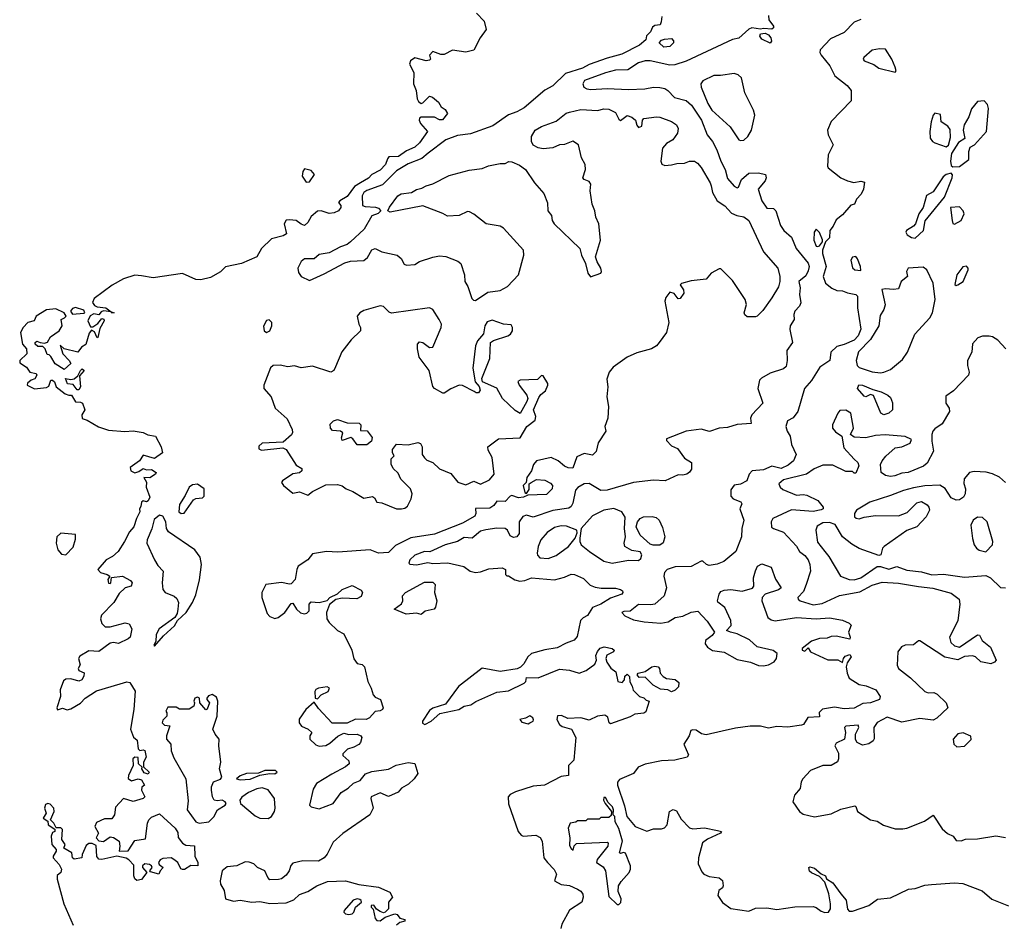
# Model space of a CAD drawing. Extents: x 2293830 to 2387798, y 66850 to 233222.
# Tile 14 of 192: x 2325145 to 2331127, y 132841 to 138335. Entities that reach past the tile are written whole.
import ezdxf

# ---------------------------------------------------------------- set-up
doc = ezdxf.new("R2010")
doc.units = 0

msp = doc.modelspace()

# ---------------------------------------------------------------- linework, layer by layer
at = {"layer": '0CON05XD'}
for points in [[(2327920, 138375), (2327966.7, 138326.7), (2327980, 138275), (2327942.5, 138225), (2327905, 138150), (2327855, 138138.8), (2327775, 138150), (2327725, 138123.3), (2327703.6, 138123.6), (2327655, 138142.5), (2327635, 138120), (2327641.2, 138095), (2327635, 138088.8), (2327614, 138086), (2327545, 138103.8), (2327520, 138085), (2327512.5, 138065), (2327540, 138015), (2327538, 137945), (2327554, 137905), (2327560, 137855), (2327567.7, 137837.7), (2327585, 137826.7), (2327595, 137830), (2327635, 137870), (2327653.9, 137863.9), (2327690, 137835), (2327706.7, 137805), (2327729.7, 137789.7), (2327743.8, 137765), (2327713, 137727), (2327695, 137727.5), (2327665, 137742.5), (2327585, 137743.3), (2327575, 137736.7), (2327572.5, 137725), (2327581.2, 137705), (2327622.5, 137655), (2327575, 137586.7), (2327545, 137561.2), (2327495, 137538.8), (2327446.7, 137505), (2327388.6, 137501.4), (2327379.1, 137490.9), (2327368.1, 137455), (2327335, 137420.6), (2327285, 137394.3), (2327265, 137372.9), (2327215, 137344.4), (2327178.9, 137321.1), (2327135, 137262), (2327090, 137235), (2327082.5, 137225), (2327095.9, 137205.9), (2327096, 137195), (2327081.2, 137175), (2327055, 137161.9), (2327025, 137158.1), (2326977.5, 137175), (2326955, 137171.4), (2326915, 137140), (2326895, 137102.5), (2326875, 137085.6), (2326855, 137092.7), (2326825.4, 137115.4), (2326785, 137120.4), (2326763.3, 137116.7), (2326752.5, 137095), (2326766.7, 137035), (2326745, 137022), (2326675, 137003.8), (2326615, 136946.2), (2326586.2, 136895), (2326492.5, 136855), (2326395, 136834.6), (2326365, 136802.7), (2326305, 136769.4), (2326245, 136755.7), (2326215, 136756.9), (2326135, 136793.3), (2325955, 136766.9), (2325885, 136779.4)], [(2329047.5, 138355), (2329043, 138323), (2329036.2, 138303.8), (2329005, 138300.6), (2328990.6, 138289.4), (2328978.3, 138261.7), (2328953, 138237), (2328948.3, 138211.7), (2328910.7, 138179.3), (2328803.7, 138126.3), (2328715, 138101.2), (2328605, 138063.1), (2328565, 138041.2), (2328460.8, 138009.2), (2328385, 137932.9), (2328335, 137907.5), (2328210.5, 137799.5), (2328165.4, 137774.6), (2328115, 137756.9), (2328019.9, 137690.1), (2327885, 137642.7), (2327805, 137631.2), (2327734.1, 137605.9), (2327626.9, 137525), (2327587.4, 137492.6), (2327505, 137459.6), (2327435, 137417.5), (2327348.7, 137331.3), (2327255, 137297.7), (2327235.8, 137285), (2327226, 137265), (2327227, 137207), (2327245, 137200), (2327306.4, 137196.4), (2327325, 137190), (2327340, 137175), (2327322.5, 137157.5), (2327285, 137143.3), (2327237.9, 137062.1), (2327155, 136985.8), (2327135, 136969.2), (2327093.3, 136955), (2327025, 136918), (2326965, 136908), (2326935, 136882.9), (2326875, 136882.7), (2326855, 136865.6), (2326834.6, 136825), (2326839.8, 136799.8), (2326855.7, 136775.7), (2326905, 136750), (2326995, 136790.8), (2327120.9, 136859.1), (2327155, 136867.8), (2327235, 136872.5), (2327259.1, 136890.9), (2327285, 136937.5), (2327305, 136946.2), (2327345.9, 136925.9), (2327437.5, 136905), (2327463.3, 136885), (2327480.7, 136850.7), (2327495, 136843.8), (2327545, 136848.8), (2327575, 136866), (2327655, 136892), (2327695, 136900), (2327735, 136895.8), (2327807.9, 136867.9), (2327825, 136853.8), (2327848.5, 136785), (2327849.2, 136745), (2327868.8, 136715), (2327892.3, 136642.3), (2327901.7, 136631.7), (2327915, 136630), (2327989.5, 136680.5), (2328065, 136689.2), (2328108, 136715), (2328175.6, 136784.4), (2328207.1, 136905), (2328205.6, 136935), (2328085, 137068.6), (2328065, 137080), (2327980, 137095), (2327905, 137153.8), (2327878.8, 137168.8), (2327865, 137170), (2327814.2, 137145.8), (2327745, 137140.8), (2327715, 137158), (2327595, 137204.2), (2327396.4, 137166.4), (2327382.5, 137175), (2327392.7, 137197.3), (2327442.5, 137265), (2327462.4, 137277.6), (2327525.2, 137284.8), (2327555, 137304.5), (2327588.9, 137311.1), (2327615, 137326.2), (2327655, 137337.2), (2327755, 137388.4), (2327875, 137420.6), (2327955, 137432), (2327993.2, 137446.8), (2328065, 137461.2), (2328095, 137461.2), (2328116.2, 137473.8), (2328135, 137472.5), (2328181.7, 137451.7), (2328218.6, 137425), (2328273.8, 137345), (2328329.1, 137279.1), (2328352.4, 137222.4)], [(2329695, 138360), (2329695.8, 138335), (2329725.7, 138295), (2329725.7, 138285), (2329715, 138278), (2329665, 138282.5), (2329645, 138277.5), (2329592.5, 138285), (2329575, 138278), (2329515, 138223.3), (2329475, 138213.8), (2329195, 138082.5), (2329125, 138060.9), (2329095, 138059.1), (2328975, 138086), (2328945, 138086.1), (2328905, 138073.6), (2328840.3, 138029.7), (2328765, 138029.4), (2328705, 138013.1), (2328576.7, 137965), (2328566.2, 137945), (2328573.3, 137925), (2328590, 137915), (2328615, 137911.2), (2328715, 137916.2), (2328845, 137912), (2328944.1, 137915.9), (2328995, 137925.7), (2329033.9, 137923.9), (2329065, 137916.7), (2329082.5, 137905), (2329123.1, 137863.1), (2329195, 137844.4), (2329227.1, 137815), (2329287.1, 137725), (2329322, 137635), (2329354.3, 137595), (2329380, 137545), (2329405.6, 137475), (2329431.5, 137425), (2329445, 137371.2), (2329485, 137323.8), (2329505, 137313.3), (2329513, 137317), (2329530, 137365), (2329575, 137402.5), (2329634.2, 137405.8), (2329675.6, 137395.6), (2329680, 137375), (2329674.2, 137355.8), (2329632.5, 137305), (2329654.2, 137235), (2329685, 137190), (2329725, 137188.8), (2329740, 137175), (2329766.7, 137085), (2329787.5, 137055), (2329834.3, 137014.3), (2329863.1, 136945), (2329936.5, 136856.5), (2329942, 136835), (2329935, 136809.2), (2329921, 136779), (2329879.4, 136745), (2329887.4, 136707.4), (2329883.3, 136665), (2329890.8, 136615), (2329882, 136595), (2329854.5, 136565), (2329848.9, 136545), (2329851.4, 136515), (2329825.3, 136474.7), (2329824.1, 136454.1), (2329840, 136375), (2329806.9, 136325), (2329808.6, 136265), (2329801.7, 136228.3), (2329786.6, 136213.4), (2329705, 136187.3), (2329651.8, 136158.3), (2329639.4, 136145), (2329630.5, 136095), (2329659.2, 136005), (2329594, 135935), (2329586.2, 135915), (2329588.3, 135881.7), (2329505, 135876), (2329445, 135857.1), (2329395, 135854.4), (2329336.8, 135833.2), (2329285, 135848.2), (2329195, 135836.4), (2329075, 135790), (2329075, 135780), (2329106.1, 135746.1), (2329141.4, 135731.4), (2329185, 135672.5), (2329226, 135645), (2329225.9, 135604.1), (2329215, 135586.7), (2329197.5, 135575), (2329175, 135568), (2329145, 135570), (2329065.8, 135534.2), (2328995, 135537.8), (2328875, 135524.4), (2328715, 135477.3), (2328675, 135475.6), (2328605, 135517.8), (2328575, 135515.3), (2328536.4, 135493.6), (2328522, 135478), (2328505, 135398), (2328495, 135379.2), (2328481.3, 135368.7), (2328385, 135353.3), (2328265, 135313.3), (2328225, 135325.6), (2328202.9, 135317.1), (2328179.3, 135285), (2328180, 135215), (2328165, 135193.8), (2328145, 135190), (2328125, 135200), (2328108, 135235), (2328094.4, 135244.4), (2328045, 135247.3), (2327976.2, 135236.2), (2327945, 135229.2), (2327895, 135185.6), (2327845, 135190), (2327805, 135165.8), (2327730, 135145), (2327636.9, 135103.1), (2327605, 135105.5), (2327545, 135082.9), (2327516.2, 135055), (2327510, 135035), (2327515, 135027.5), (2327555, 135024.3), (2327625, 135038.6), (2327655, 135031.8), (2327746.7, 135036.7), (2327844.4, 135014.4), (2327882, 134985), (2327915, 134978.2), (2327945, 134980.5), (2327995, 134999.4), (2328075.8, 135005.8), (2328096.2, 134995), (2328097.5, 134965), (2328105, 134957.5), (2328115, 134957.5), (2328153.4, 134933.4), (2328184.3, 134925.7), (2328215, 134929.4), (2328255, 134944.3), (2328395, 134933.8), (2328455, 134948.8), (2328495, 134966.7), (2328515, 134966), (2328570.9, 134940.9), (2328611.2, 134901.2), (2328641.7, 134888.3), (2328677.7, 134882.3), (2328765, 134882), (2328795, 134873.3), (2328807.5, 134865), (2328810, 134855), (2328802.5, 134845), (2328735, 134821.9), (2328675, 134785.7), (2328625.5, 134764.5), (2328595, 134716), (2328568.3, 134701.7), (2328552.5, 134685), (2328532.1, 134587.9), (2328514.5, 134565.5), (2328465, 134548.5), (2328409.8, 134520.2), (2328335, 134508.2), (2328255, 134485.7), (2328232, 134465), (2328208.3, 134421.7), (2328188.3, 134401.7), (2328167, 134393), (2328065, 134375.7), (2327953.9, 134396.1), (2327812, 134285), (2327732.3, 134177.7), (2327655, 134153.8), (2327635, 134138.8), (2327593.3, 134075), (2327593, 134063), (2327605.9, 134054.1), (2327645, 134074.5), (2327698.3, 134121.7), (2327812.5, 134145), (2327845, 134166.2), (2327885.9, 134174.1), (2327916.1, 134193.9), (2328045, 134250), (2328115, 134258.8), (2328210, 134305), (2328220, 134315), (2328225, 134340), (2328295, 134337.5), (2328425, 134390.8), (2328485, 134384.5), (2328545, 134366.9), (2328586.9, 134383.1), (2328639.7, 134420.3), (2328649.2, 134445), (2328646.4, 134473.6), (2328655, 134496.7), (2328672.7, 134517.3), (2328696.1, 134526.1), (2328745, 134516.7), (2328757.5, 134505), (2328752.5, 134495), (2328712.5, 134475), (2328706, 134455), (2328712.9, 134432.9), (2328737, 134397), (2328767.5, 134375), (2328780, 134315), (2328805, 134310), (2328820, 134325), (2328821.7, 134348.3), (2328835, 134360), (2328850, 134345), (2328853, 134313), (2328867, 134287), (2328871.7, 134261.7), (2328910, 134225), (2328937, 134217), (2328951.7, 134201.7), (2328970, 134195), (2328948.3, 134131.7), (2328937.5, 134122.5), (2328883.3, 134116.7), (2328855, 134100), (2328735, 134057.5), (2328727.5, 134065), (2328718.8, 134098.8), (2328700.7, 134110.7), (2328655, 134104.4), (2328605, 134079.5), (2328555, 134094.2), (2328475, 134090), (2328437.8, 134107.8), (2328412.5, 134107.5), (2328408.1, 134085), (2328424.4, 134055), (2328441.8, 134041.7), (2328496.9, 134025), (2328524, 133975), (2328511.7, 133838.3), (2328480, 133805), (2328480, 133745), (2328435, 133738), (2328333.8, 133685), (2328265, 133679.4), (2328157.5, 133645), (2328125, 133628.8), (2328112, 133615), (2328115, 133572.5), (2328174.4, 133405), (2328192, 133382), (2328205, 133375.7), (2328281.2, 133381.2), (2328307.7, 133367.7), (2328320, 133345), (2328328.8, 133245), (2328351.2, 133215)], [(2330255, 138336.7), (2330215, 138320), (2330155, 138257.5), (2330071.4, 138218.6), (2330008.3, 138151.7), (2330007.5, 138135), (2330015, 138120), (2330067.5, 138055), (2330097.5, 137995), (2330172.5, 137935), (2330196.7, 137905), (2330197, 137843), (2330075, 137716.7), (2330053.6, 137663.6), (2330057.5, 137635), (2330087.5, 137575), (2330057.5, 137515), (2330052.5, 137445), (2330057.5, 137435), (2330135, 137373.8), (2330175, 137356), (2330213.3, 137346.7), (2330255, 137353.3), (2330278.3, 137348.3), (2330272.5, 137305), (2330257.5, 137275), (2330230, 137245), (2330216.7, 137215), (2330195, 137207.5), (2330145, 137150), (2330105, 137120), (2330088.3, 137081.7), (2330067.5, 137055), (2330065, 137010), (2330040, 136985), (2330022.5, 136935), (2330022.5, 136915), (2330044, 136835), (2330026.2, 136775), (2330040, 136735), (2330080, 136705), (2330110.5, 136690.5), (2330145, 136688.8), (2330175, 136675.4), (2330225.3, 136665.3), (2330235.5, 136655.5), (2330234.4, 136585), (2330255.2, 136454.8), (2330238.7, 136415), (2330215, 136389.3), (2330155, 136362.7), (2330109.7, 136350.3), (2330073.9, 136316.1), (2330066.7, 136265), (2330005.6, 136224.4), (2329955, 136143.8), (2329913.8, 136095), (2329873.3, 135955), (2329845, 135917.5), (2329810.7, 135899.3), (2329800, 135865), (2329808, 135835), (2329826.2, 135805), (2329833.8, 135755), (2329863.3, 135695), (2329846.2, 135655), (2329815, 135629.2), (2329770.6, 135609.4), (2329715, 135622.7), (2329665, 135601.4), (2329595, 135595.8), (2329577.5, 135575), (2329562.5, 135535), (2329525, 135513.3), (2329485, 135507.5), (2329465, 135480), (2329465, 135440), (2329480, 135425), (2329526.1, 135406.1), (2329532.5, 135395), (2329520, 135365), (2329543.8, 135295), (2329532.5, 135245), (2329531.2, 135195), (2329495.7, 135105), (2329424, 135045), (2329382.6, 135027.4), (2329335, 135019.4), (2329316.9, 135026.9), (2329295, 135046.7), (2329285, 135046.7), (2329225, 135013.5), (2329128.3, 135011.7), (2329078.8, 134995), (2329063, 134977), (2329058, 134955), (2329074.3, 134885), (2329061.4, 134835), (2329005, 134784.2), (2328980.7, 134780.7), (2328905, 134782.9), (2328855, 134742), (2328815, 134741.2), (2328803.3, 134735), (2328822.5, 134715), (2328875, 134690), (2328938.3, 134678.3), (2329039.7, 134670.3), (2329085, 134677.5), (2329126.9, 134703.1), (2329175, 134711.4), (2329225, 134736), (2329265, 134743.3), (2329322.3, 134682.3), (2329367.5, 134615), (2329353.3, 134595), (2329311.2, 134565), (2329310.8, 134545), (2329325, 134523.8), (2329355, 134502.9), (2329425, 134494), (2329505, 134449.5), (2329585, 134432), (2329633.2, 134413.2), (2329665, 134410.8), (2329694.1, 134415.9), (2329730, 134435), (2329743.3, 134455), (2329747.5, 134485), (2329723.8, 134503.8), (2329625, 134526), (2329579.2, 134569.2), (2329504.4, 134604.4), (2329464.2, 134614.2), (2329440, 134625), (2329467.5, 134655), (2329466.7, 134685), (2329430, 134765), (2329386.4, 134796.4), (2329383.8, 134805), (2329394.4, 134845.6), (2329405, 134861.2), (2329425, 134870), (2329465, 134873.3), (2329535, 134864.2), (2329597.9, 134882.1), (2329606, 134895), (2329604, 134945), (2329615, 134987.5), (2329627.5, 135015), (2329655, 135030), (2329710, 135010), (2329737.2, 134937.2), (2329772.5, 134885), (2329755, 134871.2), (2329673.9, 134846.1), (2329656.2, 134825), (2329654, 134805), (2329691.2, 134705), (2329710.8, 134690.8), (2329735, 134684.6), (2329865, 134704.6), (2329985, 134695.5), (2330065, 134702), (2330145, 134687.5), (2330185, 134670), (2330197, 134657), (2330180, 134615), (2330190, 134585), (2330188.3, 134571.7), (2330105, 134590), (2330075, 134588.8), (2330051.2, 134578.8), (2330005, 134576.2), (2329955, 134561.2), (2329900, 134515), (2329900, 134505), (2329915, 134500), (2329935, 134520), (2329950, 134495), (2330055, 134446.2), (2330115, 134447.5), (2330145, 134430), (2330150, 134455), (2330160.7, 134469.3), (2330188.3, 134478.3), (2330197.5, 134465), (2330171.7, 134428.3), (2330166.4, 134403.6), (2330172, 134365), (2330184, 134335), (2330245, 134298), (2330288.8, 134288.8), (2330347.5, 134265), (2330372.5, 134225), (2330370, 134205), (2330315, 134185.7), (2330268.7, 134181.3), (2330215, 134154.3), (2330155, 134150), (2330095, 134158.8), (2330023.6, 134146.4), (2330003, 134127), (2330005, 134100), (2329933, 134097), (2329907.5, 134055), (2329895, 134050), (2329812.4, 134037.6), (2329745, 134042.3), (2329695, 134032.5), (2329645, 134044.2), (2329583.9, 134043.9), (2329495, 134032.5), (2329413, 134013), (2329315, 133990.6), (2329287.3, 133997.3), (2329255, 134018.8), (2329235, 134022.5), (2329223, 134017), (2329212.5, 133985), (2329180, 133935), (2329209.3, 133869.3), (2329200, 133855), (2329125, 133837.5), (2329045, 133832.7), (2328945.8, 133814.2), (2328902.5, 133795), (2328875, 133757.5), (2328789.3, 133720.7), (2328777, 133703), (2328776.7, 133685), (2328819.7, 133559.7), (2328834.3, 133495), (2328885, 133434), (2328955, 133406.7), (2328995, 133420), (2329045, 133420.8), (2329063, 133427), (2329078.6, 133445), (2329093.8, 133525), (2329115, 133538.8), (2329135, 133530), (2329165, 133478.8), (2329215, 133426), (2329235, 133421.4), (2329305, 133425.6), (2329385, 133410), (2329410, 133405), (2329402.5, 133395), (2329325, 133357.5), (2329294, 133335), (2329270, 133245), (2329267, 133207), (2329289.3, 133159.3), (2329302.5, 133145), (2329335, 133130), (2329395, 133122), (2329415, 133106.7), (2329420, 133075), (2329415, 133062.5), (2329392.5, 133045), (2329387.5, 133015), (2329415, 132972.5), (2329465, 132936.7), (2329575, 132920), (2329615, 132938), (2329685, 132939.6), (2329745, 132930), (2329855, 132945.7), (2329965, 132948.8), (2329985, 132942.5), (2330015, 132920), (2330037, 132913), (2330060, 132915), (2330071.2, 132935), (2330072, 132965), (2330061.2, 133025), (2330036.7, 133096.7), (2330005, 133130), (2329955, 133152.5), (2329943.6, 133163.6), (2329940, 133185), (2329945, 133190), (2329975, 133182.5), (2330015, 133147.5), (2330040, 133135), (2330047.5, 133117.5), (2330085, 133092), (2330135, 133025.7)], [(2329705, 138192.5), (2329655, 138217.5), (2329642.5, 138235), (2329645, 138250), (2329675, 138253.3), (2329695, 138243.3), (2329708.6, 138225), (2329713.8, 138205), (2329705, 138192.5)], [(2329058.3, 138168.3), (2329030, 138195), (2329045, 138210), (2329063, 138217), (2329105, 138220), (2329117, 138207), (2329117.5, 138195), (2329095, 138172.5), (2329058.3, 138168.3)], [(2330465, 138016.2), (2330469.4, 138025), (2330465, 138047.5), (2330444.4, 138095), (2330405, 138156.9), (2330368.9, 138158.9), (2330325, 138149.6), (2330273.3, 138105), (2330270, 138095), (2330276.7, 138085), (2330335, 138062.9), (2330365, 138040), (2330465, 138016.2)], [(2329525, 137600.6), (2329545, 137602.9), (2329570, 137625), (2329592.2, 137665), (2329611.5, 137755), (2329603.8, 137785), (2329551.8, 137891.8), (2329531.4, 137981.4), (2329510.5, 138000.5), (2329485, 138009.2), (2329403.3, 137996.7), (2329363.2, 137996.8), (2329295, 137964.2), (2329282.5, 137945), (2329285.2, 137925.2), (2329326.7, 137825), (2329349.4, 137785), (2329461.1, 137685), (2329515, 137605.8), (2329525, 137600.6)], [(2330815, 137440.8), (2330855, 137442.9), (2330912.2, 137485), (2330911.2, 137535), (2330920, 137560), (2330946.7, 137575), (2331019.2, 137655), (2331031.9, 137795), (2331025, 137820), (2331005, 137841.2), (2330965, 137838.8), (2330927.3, 137792.7), (2330911.2, 137745), (2330884.1, 137695.9), (2330876.7, 137665), (2330887, 137613), (2330850, 137590), (2330806.7, 137523.3), (2330799.6, 137475), (2330805, 137450), (2330815, 137440.8)], [(2328352.4, 137222.4), (2328353.3, 137175), (2328376.3, 137146.3), (2328380.8, 137115), (2328392.5, 137095), (2328549.2, 136945), (2328557.5, 136905), (2328583.2, 136853.2), (2328596.9, 136795), (2328613.7, 136773.7), (2328675, 136794.6), (2328680, 136805), (2328676.8, 136825), (2328653.5, 136863.5), (2328644.4, 136895), (2328674.6, 136995), (2328664.6, 137095), (2328645.5, 137135), (2328640, 137175), (2328623.6, 137215), (2328611.5, 137295), (2328615, 137336), (2328605, 137352.5), (2328575, 137364.5), (2328567.5, 137375), (2328581.9, 137425), (2328580, 137455), (2328558.9, 137495), (2328540.5, 137575), (2328505, 137596.7), (2328455, 137576.7), (2328425, 137574.3), (2328385, 137556.4), (2328325, 137551.1), (2328296, 137556), (2328265, 137573.3), (2328254, 137595), (2328254.2, 137625), (2328276.7, 137665), (2328315, 137686.5), (2328405, 137719.3), (2328465, 137766.7), (2328485, 137774.1), (2328555, 137788.6), (2328655, 137784.3), (2328695, 137794), (2328725, 137792), (2328765, 137770.8), (2328785, 137730), (2328795, 137722), (2328835, 137753.3), (2328865, 137744), (2328887.5, 137725), (2328893.7, 137693.7), (2328905, 137679.5), (2328925, 137687.5), (2328929.2, 137725), (2328936.7, 137735), (2329015, 137745.7), (2329035, 137742.5), (2329105, 137716.7), (2329135, 137696.7), (2329146.7, 137675), (2329141.2, 137645), (2329113.9, 137606.1), (2329075, 137583.3), (2329050, 137555), (2329040, 137475), (2329047, 137457), (2329065, 137450), (2329105, 137453.3), (2329138.3, 137461.7), (2329185, 137463.3), (2329215, 137476.7), (2329245, 137476.7), (2329263.9, 137463.9), (2329285, 137436.7), (2329340.8, 137345), (2329345.7, 137325.7), (2329353.8, 137285), (2329383.3, 137235), (2329430, 137205), (2329469.1, 137159.1), (2329502.5, 137145), (2329545, 137137.1), (2329576, 137115), (2329663.3, 136925), (2329750.8, 136825), (2329764.4, 136775), (2329764.3, 136745), (2329755, 136712.5), (2329715.8, 136645), (2329660.5, 136569.5), (2329626.4, 136533.6), (2329615, 136530), (2329565, 136530), (2329551.7, 136541.7), (2329547.5, 136555), (2329560, 136605), (2329552.5, 136635), (2329475, 136751.4), (2329405, 136821.2), (2329395, 136821.2), (2329346.7, 136795), (2329315, 136760), (2329225, 136749.2), (2329166.4, 136733.6), (2329157.5, 136725), (2329177.5, 136695), (2329180, 136675), (2329158.3, 136641.7), (2329145, 136640), (2329121.7, 136671.7), (2329095, 136680), (2329071.7, 136648.3), (2329064, 136625), (2329090, 136495), (2329074, 136435), (2329030, 136375), (2329013.8, 136355), (2328983.3, 136335), (2328895, 136311.4), (2328835, 136284.4), (2328750, 136225), (2328726, 136195), (2328712.3, 136152.3), (2328718, 136105), (2328712.5, 136045), (2328722, 135985), (2328718.1, 135915), (2328699.4, 135865), (2328705.8, 135835), (2328660, 135765), (2328648.3, 135711.7), (2328625, 135690), (2328575, 135700), (2328529.3, 135680.7), (2328505, 135611.2), (2328476.7, 135613.3), (2328455, 135623.8), (2328417.5, 135655), (2328375, 135676.7), (2328285, 135656.2), (2328267.3, 135632.7), (2328254.4, 135595), (2328225.5, 135555), (2328222.5, 135525), (2328204.6, 135505), (2328215, 135463.3), (2328225, 135457.5), (2328239.5, 135480.5), (2328241.2, 135515), (2328253.3, 135525), (2328285, 135542), (2328335, 135538.8), (2328370.7, 135520.7), (2328382.5, 135505), (2328380, 135485), (2328345, 135452), (2328232.5, 135447.5), (2328205.6, 135434.4), (2328175, 135431.1), (2328134.6, 135445.4), (2328125, 135442), (2328095, 135408), (2328045, 135410.8), (2328025.6, 135384.4), (2328000.9, 135369.1), (2327915, 135366.2), (2327916.2, 135335), (2327910, 135320), (2327835, 135276.2), (2327665, 135209.4), (2327521.2, 135188.8), (2327428.8, 135141.2), (2327385, 135098.6), (2327325, 135093.8), (2327275, 135115.6), (2327078.2, 135101.8), (2327010, 135105), (2326925, 135090), (2326896.4, 135053.6), (2326837.8, 135015), (2326828.6, 134995), (2326819.5, 134935), (2326795, 134909.2), (2326785, 134906), (2326735, 134916.5), (2326640.8, 134905), (2326616.4, 134856.4), (2326616, 134825), (2326647.9, 134727.9), (2326665, 134710), (2326695, 134698), (2326715, 134703.8), (2326755.5, 134734.5), (2326795, 134790), (2326805, 134791.2), (2326826.9, 134755), (2326851.9, 134731.9), (2326875, 134726.5), (2326889.5, 134730.5), (2326902.9, 134745), (2326904.6, 134785.4), (2326915, 134800), (2326965, 134795.8), (2327012.5, 134807.5), (2327030, 134825), (2327075, 134847.5), (2327105, 134873.3), (2327165, 134898.8), (2327219.3, 134869.3), (2327227.5, 134855), (2327219.3, 134830.7), (2327193, 134817), (2327105, 134821.2), (2327066.7, 134813.3), (2327027, 134783), (2327009.2, 134735), (2327010.8, 134695), (2327024.4, 134674.4), (2327075, 134626), (2327114.1, 134604.1), (2327163.8, 134505), (2327175, 134452.5), (2327195, 134424), (2327225, 134419.2), (2327240.6, 134405), (2327260, 134315), (2327280.8, 134275), (2327292, 134235), (2327305, 134220), (2327336.7, 134205), (2327352.5, 134155), (2327350, 134145), (2327335, 134137.5), (2327305, 134132.5), (2327270, 134095), (2327250, 134085), (2327185, 134086.7), (2327135, 134062.5), (2327043, 134063), (2326960.7, 134150.7), (2326935, 134190), (2326884.2, 134145.8), (2326843.9, 134086.1), (2326843.8, 134065), (2326856.7, 134045), (2326897.5, 134025), (2326920, 134005), (2326907.5, 133985), (2326907.5, 133965), (2326945, 133930), (2326965, 133923.3), (2327005, 133927.5), (2327029.3, 133940.7), (2327077, 133983), (2327115, 134002.5), (2327145, 133993.3), (2327196.1, 133996.1), (2327217.5, 133985), (2327223.3, 133975), (2327216.2, 133945), (2327205, 133933.3), (2327175, 133916.2), (2327135.9, 133904.1), (2327107.5, 133875), (2327107.5, 133865), (2327145, 133832.5), (2327147.5, 133815), (2327125, 133796.7), (2327041.7, 133751.7), (2326947.5, 133695), (2326927.7, 133662.3), (2326906.7, 133565), (2326915, 133553.3), (2326965, 133541.2), (2327050, 133575), (2327098.3, 133641.7), (2327141.7, 133668.3), (2327172.5, 133697.5), (2327214.2, 133715), (2327245.9, 133754.1), (2327285, 133768), (2327385, 133782.5), (2327432.7, 133807.3), (2327505, 133823.3), (2327546.4, 133816.4), (2327563.6, 133756.4), (2327542.5, 133725), (2327507.3, 133692.7), (2327465, 133666.7), (2327445, 133643.3), (2327385, 133617.5), (2327335, 133638.6), (2327280, 133615), (2327277.5, 133605), (2327292.5, 133545), (2327272.5, 133505), (2327108.7, 133391.3), (2327050.3, 133339.7), (2327014.1, 133265.9), (2326995, 133243.3), (2326960, 133225), (2326865, 133226.7), (2326805, 133212.5), (2326792.3, 133197.7), (2326782, 133165), (2326765, 133138.8), (2326735, 133116), (2326716.8, 133113.2), (2326665, 133110.8), (2326652.5, 133125), (2326635, 133166.2), (2326590, 133185), (2326567, 133207), (2326538.3, 133218.3), (2326515, 133220), (2326465, 133196), (2326405, 133188.8), (2326374.3, 133165), (2326363.3, 133105), (2326364.6, 133085), (2326387.5, 133045), (2326395.7, 132995), (2326445, 132981.5), (2326485, 132986.7), (2326555, 132975.4), (2326605, 132980), (2326665, 132966.4), (2326765, 132970), (2326810.9, 132989.1), (2326845, 133022), (2326895, 133040), (2326951.2, 133075), (2327015, 133101.4), (2327125, 133105.5), (2327205, 133081.5), (2327325.4, 133065.4), (2327393.3, 133035), (2327410, 133005), (2327386.7, 132975), (2327386.2, 132933.8), (2327366.2, 132913.8), (2327355, 132910), (2327335, 132918), (2327312.3, 132932.3), (2327295.8, 132955.8), (2327280, 132955), (2327280, 132945), (2327292.3, 132932.3), (2327304, 132875), (2327315, 132864.2), (2327335, 132861.2), (2327366.1, 132883.9), (2327425, 132903.3), (2327439.3, 132899.3), (2327455, 132877.5), (2327485, 132870), (2327485, 132860), (2327455, 132851.2), (2327435, 132836)], [(2330775, 137562.5), (2330787.7, 137572.3), (2330800.3, 137619.7), (2330798.3, 137668.3), (2330785, 137688), (2330743.3, 137715), (2330739.3, 137759.3), (2330705, 137767.5), (2330694.1, 137755.9), (2330682, 137715), (2330674, 137655), (2330676, 137615), (2330690.8, 137595), (2330705, 137586.9), (2330775, 137562.5)], [(2326885, 137348.8), (2326905, 137350), (2326935.5, 137395.5), (2326915, 137418.1), (2326875, 137430), (2326865, 137412.5), (2326860.8, 137385), (2326885, 137348.8)], [(2330585, 137008.8), (2330635.5, 137055), (2330647.3, 137112.7), (2330763.3, 137256.7), (2330811.2, 137375), (2330813, 137393), (2330805, 137402.5), (2330775, 137395.6), (2330755, 137380.4), (2330695, 137290), (2330655, 137266.2), (2330633.4, 137195), (2330608, 137155), (2330588.2, 137095), (2330575, 137080.5), (2330532.5, 137055), (2330529.2, 137045), (2330537.8, 137027.8), (2330562.7, 137012.7), (2330585, 137008.8)], [(2330825, 137094), (2330866, 137115), (2330883.3, 137155), (2330876.7, 137175), (2330855, 137197.5), (2330800, 137195), (2330810, 137115), (2330815, 137097.5), (2330825, 137094)], [(2329995, 136956.7), (2330005, 136962.5), (2330022.5, 136985), (2330023, 136997), (2330005, 137042.5), (2329985, 137062.5), (2329972.5, 137045), (2329970, 136995), (2329985, 136960), (2329995, 136956.7)], [(2330255, 136812.5), (2330253.8, 136835), (2330235, 136882.5), (2330225, 136896.7), (2330205, 136893.3), (2330194, 136875), (2330205, 136827.5), (2330220, 136815), (2330255, 136812.5)], [(2330375, 136190), (2330395, 136193.3), (2330435, 136210.6), (2330508.3, 136271.7), (2330538.8, 136315), (2330583.3, 136425), (2330675, 136524.2), (2330691.9, 136555), (2330707.5, 136635), (2330694.6, 136735), (2330656.4, 136816.4), (2330635, 136831.2), (2330543.3, 136825), (2330533.8, 136805), (2330540, 136775), (2330500.8, 136745), (2330485, 136700), (2330455, 136695.7), (2330405, 136701.2), (2330384, 136696), (2330402.7, 136602.7), (2330395.6, 136575), (2330372.2, 136537.8), (2330365.6, 136475), (2330315, 136392.5), (2330242.2, 136317.8), (2330227.1, 136265), (2330232.9, 136235), (2330245, 136223.3), (2330323.9, 136196.1), (2330375, 136190)], [(2330835, 136721.4), (2330845, 136724.4), (2330876.9, 136745), (2330907.5, 136815), (2330908.5, 136825), (2330897.4, 136837.4), (2330875, 136833.3), (2330839.5, 136785), (2330826.4, 136726.4), (2330835, 136721.4)], [(2325885, 136779.4), (2325845, 136783.5), (2325775, 136761.9), (2325707.5, 136722.5), (2325597.4, 136642.6), (2325587.9, 136617.9), (2325598.7, 136598.7), (2325615, 136590.6), (2325667.5, 136585), (2325700, 136560), (2325720, 136555), (2325705, 136552.5), (2325700, 136560), (2325654.1, 136565.9), (2325639.2, 136560.8), (2325625, 136542.5), (2325595, 136548.8), (2325573.9, 136536.1), (2325558.8, 136505), (2325575, 136470), (2325589.5, 136470.5), (2325620.5, 136489.5), (2325645, 136520), (2325656.4, 136516.4), (2325657.5, 136505), (2325631.2, 136458.8), (2325620, 136405), (2325615, 136402.5), (2325600, 136440), (2325581.7, 136448.3), (2325568.1, 136431.9), (2325547.6, 136362.4), (2325520, 136345), (2325497.5, 136315), (2325416.2, 136336.2), (2325391.7, 136358.3), (2325408, 136305), (2325446.2, 136265), (2325456.1, 136246.1), (2325415, 136210), (2325361.2, 136245), (2325335, 136290), (2325325, 136300), (2325311.7, 136301.7), (2325300, 136335), (2325285, 136350), (2325255, 136350), (2325240, 136365), (2325240, 136375), (2325248.3, 136381.7), (2325270, 136375), (2325295, 136370), (2325313.6, 136376.4), (2325332, 136408), (2325385.6, 136444.4), (2325403.3, 136475), (2325396, 136514), (2325416.8, 136523.2), (2325426.7, 136535), (2325415.5, 136555.5), (2325365, 136578), (2325308, 136572), (2325245.8, 136535), (2325232.5, 136505), (2325195, 136495.6), (2325166.9, 136465), (2325150.6, 136435), (2325162.5, 136365), (2325186.2, 136336.2), (2325188.8, 136305), (2325146.7, 136265), (2325145, 136250), (2325186.7, 136225), (2325207.5, 136195), (2325245, 136185.8), (2325250, 136175), (2325237.1, 136152.9), (2325213.9, 136146.1), (2325191.7, 136128.3), (2325190, 136115), (2325235, 136093.3), (2325308.3, 136101.7), (2325321.2, 136108.8), (2325335, 136146.2), (2325345, 136146), (2325356, 136135), (2325367.5, 136105), (2325421.7, 136061.7), (2325443.6, 136053.6), (2325460, 136055), (2325484.2, 136014.2), (2325515, 136012), (2325526.7, 136005), (2325540, 135965), (2325522.5, 135935), (2325525, 135912.5), (2325555, 135903.3), (2325623.1, 135863.1), (2325685, 135842.5), (2325783.8, 135833.8), (2325835, 135838.1), (2325895, 135828), (2325922.7, 135812.7), (2325970, 135805), (2326005, 135740), (2326012.5, 135705), (2325965, 135668.8), (2325895, 135690), (2325873.9, 135656.1), (2325816.7, 135615), (2325820, 135595), (2325845, 135583.1), (2325869.8, 135590.2), (2325895, 135609.2), (2325915, 135601.4), (2325945, 135602), (2325973.3, 135585), (2325970, 135575), (2325935, 135552.5), (2325900, 135555), (2325916.4, 135526.4), (2325913.8, 135495), (2325935.6, 135435), (2325925, 135412.9), (2325915, 135407.5), (2325895, 135412.9), (2325884.6, 135405.4), (2325881.7, 135378.3), (2325873.8, 135365), (2325875.8, 135345), (2325854.4, 135305.6), (2325838.1, 135255), (2325811.4, 135225), (2325782.5, 135165), (2325743.8, 135105), (2325708.8, 135075), (2325671.2, 135055), (2325620, 134995), (2325636.4, 134976.4), (2325675.8, 134965.8), (2325692.5, 134955), (2325680.8, 134935), (2325685, 134912), (2325695, 134910), (2325699.2, 134915), (2325702.5, 134947.5), (2325770, 134955), (2325818.3, 134928.3), (2325827.5, 134915), (2325822.5, 134895), (2325785, 134883.3), (2325749.2, 134850.8), (2325716, 134795), (2325641.7, 134718.3), (2325636.2, 134695), (2325645, 134667.5), (2325665, 134647.5), (2325695, 134646.7), (2325785, 134671.2), (2325810, 134665), (2325825.8, 134635), (2325815.7, 134585), (2325805, 134574.3), (2325745, 134546), (2325715, 134551.2), (2325695, 134548), (2325625, 134497.1), (2325565, 134501.6), (2325510.3, 134469.7), (2325502.3, 134455), (2325512.5, 134417.5), (2325500, 134395), (2325505, 134382), (2325537.5, 134367.5), (2325535, 134347.5), (2325522.5, 134325), (2325505, 134316.7), (2325455, 134332), (2325425, 134328.8), (2325411.2, 134318.8), (2325391.2, 134265), (2325393.8, 134225), (2325370, 134155), (2325375, 134142.5), (2325405, 134152.5), (2325433.8, 134143.8), (2325455, 134150), (2325515, 134184), (2325543.3, 134215), (2325610.9, 134259.1), (2325755, 134300.6), (2325795, 134312.9), (2325815, 134308.8), (2325847.1, 134257.1), (2325839.5, 134145), (2325818.1, 134025), (2325837.4, 133977.4), (2325859.4, 133959.4), (2325865.7, 133905.7), (2325875, 133896.2), (2325895, 133901.2), (2325906.3, 133896.3), (2325912.9, 133855), (2325897.1, 133825), (2325897.5, 133797.5), (2325932.5, 133765), (2325925, 133753.3), (2325900.7, 133760.7), (2325887.5, 133785), (2325890, 133795), (2325866.1, 133816.1), (2325864.1, 133854.1), (2325845, 133855.6), (2325832.9, 133845), (2325833.8, 133805), (2325805.5, 133745), (2325805, 133726.7), (2325825, 133711.1), (2325865, 133723.8), (2325885, 133717.5), (2325902.5, 133685), (2325887.5, 133672.5), (2325884.3, 133655.7), (2325905.3, 133614.7), (2325895, 133604.4), (2325835, 133585.5), (2325775, 133604), (2325728, 133552), (2325720.8, 133505), (2325705, 133480.9), (2325659.8, 133480.2), (2325610.9, 133459.1), (2325601.1, 133435), (2325624.5, 133395), (2325610, 133365), (2325625, 133347.1), (2325655, 133342.5), (2325695, 133371.2), (2325715, 133368.8), (2325748.8, 133345), (2325754.3, 133315), (2325750, 133285), (2325803.1, 133286.9), (2325845, 133350), (2325909.3, 133360.7), (2325921.2, 133455), (2325928.8, 133475), (2325945, 133491.2), (2325995, 133512.5), (2326090, 133425), (2326105, 133397.5), (2326107.5, 133367.5), (2326133.5, 133333.5), (2326155, 133321.9), (2326206.8, 133316.8), (2326210, 133255), (2326226.7, 133215), (2326226.7, 133195), (2326185, 133198), (2326146.4, 133173.6), (2326135, 133172.5), (2326125, 133176.7), (2326106.7, 133215), (2326082.5, 133235), (2326065, 133243.8), (2326015, 133240), (2325997.5, 133232.5), (2325988, 133215), (2325992.9, 133202.9), (2326017.5, 133185), (2325997.5, 133165), (2325990, 133145), (2325940, 133160), (2325936.7, 133165), (2325950, 133185), (2325946.2, 133195), (2325933.4, 133203.4), (2325905, 133207.5), (2325891.2, 133195), (2325891.2, 133185), (2325917.5, 133155), (2325885, 133112.5), (2325855.9, 133105.9), (2325845, 133116.7), (2325839.2, 133135), (2325839.5, 133199.5), (2325808.3, 133231.7), (2325791.4, 133241.4), (2325735, 133254.2), (2325645, 133234), (2325625, 133236.2), (2325612.7, 133252.7), (2325608.8, 133318.8), (2325585, 133332.1), (2325565, 133330.4), (2325549.8, 133320.2), (2325524, 133265), (2325522.5, 133245), (2325475, 133236), (2325466, 133245), (2325461.2, 133275), (2325412.9, 133302.9), (2325421.1, 133325), (2325401.5, 133355), (2325405, 133416.2), (2325395, 133425.8), (2325367.5, 133427.5), (2325353.3, 133455), (2325332.5, 133475), (2325354.2, 133525), (2325352.5, 133545), (2325330, 133570), (2325315, 133573.8), (2325302.7, 133567.3), (2325295.7, 133545), (2325305.8, 133515), (2325288, 133485), (2325316.7, 133466.7), (2325318.8, 133445), (2325357.5, 133417.5), (2325357.5, 133405), (2325345, 133397.5), (2325336, 133375), (2325340, 133325), (2325366.2, 133295), (2325367.5, 133285), (2325348, 133255), (2325348, 133245), (2325385, 133203.3), (2325398.1, 133175), (2325395.5, 133154.5), (2325372, 133138), (2325372.5, 133115), (2325414.2, 132964.2), (2325470.6, 132835)], [(2325465, 136546.7), (2325535, 136552.5), (2325540, 136555), (2325535, 136570), (2325485, 136586), (2325465, 136581.2), (2325454, 136565), (2325465, 136546.7)], [(2327465, 135364.5), (2327485, 135368.1), (2327500.7, 135379.3), (2327524.4, 135425), (2327530.6, 135455), (2327520, 135485), (2327460, 135545), (2327445, 135580), (2327415, 135610), (2327402.5, 135635), (2327403, 135667), (2327420, 135685), (2327410, 135705), (2327410, 135725), (2327433.6, 135756.4), (2327505, 135753.8), (2327565, 135766.2), (2327580.7, 135760.7), (2327590.7, 135740.7), (2327590, 135695), (2327603.6, 135673.6), (2327619.3, 135659.3), (2327655, 135646), (2327695, 135607.1), (2327765, 135578.1), (2327806.2, 135526.2), (2327855, 135510.6), (2327905, 135531.7), (2327945, 135513.4), (2328000.2, 135539.7), (2328027.1, 135575), (2328015.5, 135675), (2327990.6, 135720.6), (2327990.2, 135739.8), (2328055, 135788.9), (2328186, 135795), (2328225.6, 135864.4), (2328277.5, 135902.5), (2328280, 135925), (2328267.7, 135965), (2328299.2, 136040.8), (2328310.9, 136059.1), (2328339.2, 136080.8), (2328353.9, 136115), (2328353.8, 136125), (2328325, 136172), (2328315, 136173.8), (2328291.2, 136148.8), (2328185, 136146.2), (2328171.7, 136138.3), (2328180, 136115), (2328225.3, 136055.3), (2328232.2, 136035), (2328226.9, 136015), (2328185, 135942.5), (2328155, 135960.5), (2328079.1, 136035), (2328045, 136096.5), (2327956.2, 136136.2), (2327952.5, 136155), (2328002.1, 136277.9), (2328005.5, 136374.5), (2328023.5, 136386.5), (2328111.2, 136415), (2328128, 136425), (2328140, 136445), (2328140, 136465), (2328130.7, 136480.7), (2328085, 136486.7), (2328015, 136510), (2327985, 136500), (2327971.2, 136475), (2327962.4, 136427.6), (2327926.2, 136385), (2327914, 136355), (2327898.3, 136218.3), (2327912.5, 136135), (2327937, 136107), (2327942.5, 136085), (2327931.7, 136068.3), (2327918.3, 136068.3), (2327906.7, 136076.7), (2327835, 136112.5), (2327815, 136116.2), (2327765, 136093.3), (2327725, 136066.7), (2327715, 136066.2), (2327665, 136094), (2327655, 136106.7), (2327632, 136205), (2327571.9, 136285), (2327561.1, 136335), (2327561.4, 136365), (2327575, 136378.2), (2327595, 136374.6), (2327635, 136344.4), (2327654.3, 136345.7), (2327705.6, 136465), (2327707.1, 136485), (2327694.4, 136514.4), (2327655, 136573.8), (2327635, 136584.2), (2327405, 136553.3), (2327389.5, 136559.5), (2327355, 136592.5), (2327335, 136596.9), (2327235, 136568.1), (2327211.2, 136555), (2327196, 136535), (2327206, 136485), (2327216, 136465), (2327215.8, 136445), (2327159.7, 136390.3), (2327102, 136318), (2327063.8, 136226.2), (2327054.2, 136205), (2327035, 136194.5), (2326925, 136231.3), (2326855, 136220.5), (2326815, 136233.1), (2326775, 136227.5), (2326727, 136237), (2326685.8, 136234.2), (2326669.2, 136220.8), (2326629.2, 136115), (2326629.2, 136095), (2326671.9, 136045), (2326696.4, 135976.4), (2326770.5, 135910.5), (2326800, 135845), (2326802.3, 135827.7), (2326795.6, 135814.4), (2326745, 135769.2), (2326617.6, 135762.4), (2326597.5, 135745), (2326597.5, 135727.5), (2326615, 135720), (2326744.3, 135734.3), (2326763.6, 135723.6), (2326825, 135630), (2326859.3, 135609.3), (2326858.8, 135595), (2326845, 135582), (2326805, 135576.2), (2326742.5, 135535), (2326736.7, 135525), (2326747.5, 135505), (2326805, 135458.9), (2326845, 135466.7), (2326895, 135446.9), (2326925, 135469.4), (2327005, 135510), (2327075, 135512), (2327104.2, 135504.2), (2327128, 135485), (2327168.9, 135468.9), (2327235, 135428.4), (2327288.3, 135438.3), (2327300.8, 135430.8), (2327315, 135404.7), (2327345, 135400), (2327435, 135364.5), (2327465, 135364.5)], [(2326645, 136434.2), (2326663.8, 136445), (2326676.2, 136475), (2326677.5, 136495), (2326661.7, 136511.7), (2326645, 136507.5), (2326625.8, 136474.2), (2326630, 136445), (2326645, 136434.2)], [(2331135.7, 136335.7), (2331087.9, 136387.9), (2331055, 136408), (2331035, 136412), (2330995, 136412), (2330967.3, 136402.7), (2330933.4, 136366.6), (2330929.2, 136315), (2330904.5, 136265), (2330904.3, 136234.3), (2330913.8, 136195), (2330910, 136175), (2330819.5, 136080.5), (2330772.3, 136047.7), (2330772, 136005), (2330792, 135975), (2330794, 135955), (2330748.8, 135881.2), (2330705, 135850), (2330693.3, 135835), (2330686.7, 135815), (2330686.7, 135775), (2330696.2, 135715), (2330659.5, 135640.5), (2330635.9, 135624.1), (2330542.5, 135585), (2330505, 135581.2), (2330462.5, 135565), (2330435, 135561.4), (2330405, 135566), (2330380, 135585), (2330376.1, 135633.9), (2330386, 135655), (2330406.8, 135683.2), (2330465, 135733.8), (2330505, 135740), (2330556.1, 135763.9), (2330562.5, 135785), (2330525, 135803.3), (2330403.7, 135813.7), (2330345, 135810), (2330285, 135795.8), (2330215, 135799.2), (2330193.3, 135815), (2330210.9, 135855), (2330195.8, 135945), (2330165, 135964.2), (2330128.8, 135961.2), (2330115.8, 135945), (2330083.8, 135875), (2330083.3, 135855), (2330102.1, 135832.1), (2330140, 135805), (2330152, 135735), (2330215, 135666.7), (2330236.7, 135645), (2330242.5, 135625), (2330225, 135580), (2330215, 135580), (2330205, 135590), (2330165, 135590.8), (2330085, 135629.4), (2330025, 135628.5), (2329972, 135608), (2329926.2, 135573.8), (2329785, 135539.8), (2329757.7, 135515), (2329764.5, 135495), (2329782.4, 135482.4), (2329865, 135448), (2329905, 135452), (2329927.3, 135447.3), (2329995, 135413.8), (2330026.2, 135375), (2330026.2, 135365), (2330015, 135358), (2329965, 135346.9), (2329835, 135358.1), (2329721.2, 135305), (2329710, 135285), (2329713.4, 135253.4), (2329725, 135244.2), (2329785, 135223.3), (2329865, 135136.7), (2329883.8, 135105), (2329915, 135081.2), (2329935, 135053.3), (2329945.8, 135025), (2329950, 134985), (2329922.9, 134905), (2329908, 134862), (2329873.8, 134825), (2329874, 134815), (2329886.1, 134806.1), (2329965, 134780.9), (2330021.1, 134788.9), (2330125, 134838), (2330249.2, 134860.8), (2330325, 134899.5), (2330385, 134918.2), (2330485, 134913.5), (2330605, 134891.9), (2330693.2, 134883.2), (2330805, 134851.2), (2330852.5, 134815), (2330857.5, 134785), (2330845, 134683.3), (2330794.2, 134585), (2330802.5, 134552.5), (2330825, 134532.1), (2330855.6, 134524.4), (2330965, 134598.8), (2330975.9, 134595.9), (2330993.8, 134565), (2331043.6, 134523.7), (2331077.1, 134445), (2331068, 134432), (2331045, 134422.9), (2330985, 134433.8), (2330952.9, 134465), (2330935, 134472.1), (2330885, 134468), (2330845, 134447.5), (2330765, 134462.5), (2330615, 134563.3), (2330605, 134562.5), (2330575, 134538.6), (2330525, 134535.4), (2330503.3, 134526.7), (2330480, 134495), (2330475.4, 134415), (2330483.8, 134395), (2330558.3, 134338.3), (2330645, 134254.4), (2330665, 134245.7), (2330698.3, 134248.3), (2330718.8, 134238.8), (2330773.8, 134185), (2330783.3, 134155), (2330717.9, 134092.1), (2330695, 134081.4), (2330615, 134091.4), (2330505, 134068.2), (2330415, 134098.5), (2330354.3, 134065.7)], [(2325495, 136086.7), (2325470, 136120), (2325435, 136123.3), (2325424, 136155), (2325455, 136149.2), (2325476.9, 136153.1), (2325498.3, 136171.7), (2325514.3, 136205), (2325525, 136213.8), (2325537.5, 136205), (2325508.8, 136171.2), (2325514.1, 136105.9), (2325505, 136087.5), (2325495, 136086.7)], [(2330395, 135934.3), (2330376.7, 135945), (2330331.7, 136051.7), (2330315, 136058.8), (2330285.7, 136044.3), (2330275, 136048), (2330236.2, 136095), (2330243.2, 136116.8), (2330265, 136116), (2330328.3, 136088.3), (2330380, 136075), (2330420, 136055), (2330435, 136040), (2330447.7, 136007.7), (2330447.5, 135965), (2330426.7, 135945), (2330395, 135934.3)], [(2327195, 135752.5), (2327170, 135790), (2327156.7, 135796.7), (2327105, 135780), (2327100, 135795), (2327107.5, 135825), (2327095, 135836.7), (2327045, 135840), (2327032.5, 135855), (2327032.3, 135877.7), (2327051.2, 135898.8), (2327076.1, 135906.1), (2327135, 135886), (2327207.5, 135885), (2327216.7, 135875), (2327215, 135840), (2327257, 135837), (2327287, 135797), (2327283.3, 135775), (2327255, 135753.8), (2327195, 135752.5)], [(2331133.6, 135523.6), (2331097.4, 135557.4), (2331055, 135577.5), (2331016.8, 135586.8), (2330945, 135590.6), (2330915, 135583.8), (2330883.9, 135546.1), (2330881.7, 135518.3), (2330891.2, 135485), (2330890, 135455), (2330880, 135435), (2330855, 135418.8), (2330835, 135416.7), (2330805, 135430), (2330767, 135487), (2330735, 135507.1), (2330645, 135503.1), (2330575, 135491.4), (2330515, 135475.7), (2330436.2, 135445), (2330310, 135405), (2330230, 135355), (2330216.7, 135335), (2330217.5, 135315), (2330226.4, 135306.4), (2330245, 135303.8), (2330275.8, 135314.2), (2330345, 135324.3), (2330485, 135322.2), (2330537.6, 135342.4), (2330595, 135400), (2330625, 135408), (2330658.3, 135388.3), (2330668.8, 135375), (2330672, 135355), (2330652, 135315), (2330595, 135254.3), (2330535, 135231.9), (2330396.7, 135135), (2330386.7, 135125), (2330377.5, 135085), (2330365, 135080), (2330245, 135123.3), (2330200.4, 135150.4), (2330144.2, 135195), (2330098.9, 135268.9), (2330065, 135280.9), (2330025, 135278.5), (2329990.3, 135259.7), (2329982.9, 135235), (2329991.4, 135161.4), (2330035.9, 135105.9), (2330061.5, 135075), (2330131.2, 134955), (2330184.5, 134934.5), (2330215, 134933.5), (2330255, 134944.5), (2330355, 135014), (2330375, 135014), (2330425, 134997.5), (2330475, 135014.2), (2330535, 134992.2), (2330625, 134981.1), (2330686.3, 134963.7), (2330757, 134967), (2330885, 134948.8), (2331015, 134960), (2331043.3, 134945), (2331105, 134886.7), (2331135, 134883.3)], [(2326126.2, 135336.2), (2326145, 135338.5), (2326201.7, 135418.3), (2326215, 135425.9), (2326255, 135430.3), (2326265, 135441.8), (2326265.7, 135485.7), (2326225, 135514.2), (2326195, 135510.2), (2326175.3, 135495), (2326151.1, 135445), (2326115, 135390.8), (2326112.2, 135345), (2326126.2, 135336.2)], [(2325965, 134530), (2326018, 134592), (2326085, 134653.3), (2326103.3, 134686.7), (2326156.7, 134735), (2326195.7, 134794.3), (2326215, 134842.5), (2326236.8, 134933.2), (2326249.5, 135025), (2326241.3, 135071.3), (2326208.5, 135115), (2326048.6, 135225), (2326037.8, 135245), (2326032.2, 135285), (2326015, 135320), (2325995, 135326.2), (2325961.4, 135298.6), (2325947.5, 135242.5), (2325918.9, 135175), (2325918.1, 135155), (2325964.3, 135055), (2325985, 135020.8), (2326016.4, 134986.4), (2326010, 134915), (2326015, 134873.3), (2326028.8, 134855), (2326083, 134833), (2326099.3, 134819.3), (2326110, 134795), (2326106.2, 134755), (2326101.7, 134728.3), (2326086.7, 134703.3), (2325992, 134635), (2325975, 134600), (2325971.7, 134558.3), (2325960, 134535), (2325965, 134530)], [(2328745, 135034), (2328845, 135053.1), (2328905, 135050), (2328918, 135062), (2328925.6, 135085), (2328915, 135103.1), (2328865, 135111.4), (2328821.9, 135135), (2328816.9, 135155), (2328826.1, 135195), (2328820.5, 135245), (2328824.1, 135314.1), (2328802.5, 135345), (2328755, 135367.1), (2328695, 135355.7), (2328625, 135320.8), (2328556.7, 135245), (2328547.5, 135185), (2328547.5, 135165), (2328556.4, 135146.4), (2328606.2, 135105), (2328695, 135046), (2328745, 135034)], [(2328355, 135062.9), (2328405, 135081.4), (2328478.8, 135135), (2328520, 135185), (2328531.7, 135218.3), (2328530, 135235), (2328467.9, 135257.9), (2328435, 135261.1), (2328395, 135250.6), (2328349.3, 135220.7), (2328311.4, 135175), (2328295.8, 135135), (2328289.2, 135095), (2328291.7, 135081.7), (2328305, 135066.2), (2328355, 135062.9)], [(2328992.9, 135142.9), (2328975, 135149.2), (2328914.5, 135205), (2328890.8, 135255), (2328897.7, 135285), (2328914.4, 135305.6), (2328935, 135316.2), (2328988.2, 135318.2), (2329011.3, 135311.3), (2329031.2, 135295), (2329050.8, 135250.8), (2329064.2, 135195), (2329055, 135156.7), (2329035, 135143.5), (2328992.9, 135142.9)], [(2331015, 135103.3), (2331056.2, 135145), (2331058, 135165), (2331022.5, 135285), (2330995, 135311.1), (2330965, 135313.5), (2330937.8, 135295), (2330924.5, 135265), (2330933.4, 135183.4), (2330944, 135145), (2330958.8, 135125), (2330975, 135113.8), (2331015, 135103.3)], [(2325425, 135084), (2325469.5, 135130.5), (2325485, 135180), (2325485, 135207.5), (2325395, 135216), (2325370, 135195), (2325366.4, 135156.4), (2325376.7, 135115), (2325399.5, 135089.5), (2325425, 135084)], [(2327585, 134722.5), (2327555, 134730), (2327493.9, 134723.9), (2327420, 134755), (2327465, 134787.5), (2327472.5, 134805), (2327470, 134835), (2327490, 134855), (2327605, 134918.6), (2327655, 134918.8), (2327670, 134905), (2327666.2, 134855), (2327678.8, 134805), (2327672.3, 134767.7), (2327662.5, 134755), (2327608.3, 134741.7), (2327585, 134722.5)], [(2329105, 134252.9), (2329082.5, 134265), (2329039.3, 134269.3), (2328993.1, 134293.1), (2328945, 134341.2), (2328908.8, 134338.8), (2328896.7, 134355), (2328903.3, 134365), (2328945, 134376.7), (2328985, 134404.2), (2329005, 134409.2), (2329023.8, 134403.8), (2329033.3, 134393.3), (2329036, 134365), (2329053.8, 134345), (2329075, 134334.4), (2329127.8, 134327.8), (2329148.9, 134308.9), (2329147.7, 134282.3), (2329127.3, 134262.7), (2329105, 134252.9)], [(2326955, 134210), (2326975.8, 134234.2), (2327020, 134255), (2327026.7, 134275), (2327012.5, 134282.5), (2326960, 134275), (2326943.6, 134266.4), (2326937.5, 134255), (2326940, 134215), (2326955, 134210)], [(2326235, 133455.8), (2326295, 133462.5), (2326325, 133492.5), (2326346.7, 133535), (2326393.3, 133565), (2326398.8, 133575), (2326393.3, 133585), (2326375, 133594), (2326345, 133590), (2326327.5, 133595), (2326316.7, 133615), (2326310, 133655), (2326310, 133675), (2326322.5, 133705), (2326365, 133721.2), (2326374, 133735), (2326360, 133785), (2326366.2, 133825), (2326354.4, 133924.4), (2326356.6, 133965), (2326332, 133995), (2326317.5, 134025), (2326344.7, 134105), (2326348.1, 134195), (2326339.9, 134219.9), (2326315, 134235.7), (2326291.8, 134228.2), (2326281.2, 134215), (2326281.2, 134205), (2326298.6, 134185), (2326285, 134147.5), (2326275, 134142.5), (2326240, 134185), (2326237.5, 134215), (2326225, 134220), (2326210, 134215), (2326202.5, 134195), (2326207.5, 134185), (2326202.5, 134165), (2326175, 134147.5), (2326115, 134147.5), (2326095, 134160), (2326045, 134160), (2326032.5, 134135), (2326040, 134125), (2326040, 134105), (2326015, 134080), (2326010, 134065), (2326025, 134050), (2326056.4, 134046.4), (2326037.5, 133985), (2326037.5, 133965), (2326063.3, 133935), (2326066.2, 133895), (2326080.9, 133850.9), (2326154.3, 133725), (2326169.1, 133590.9), (2326162.9, 133535), (2326216.2, 133463.8), (2326235, 133455.8)], [(2328235, 134058.8), (2328245, 134064), (2328265.5, 134074.5), (2328267.1, 134082.9), (2328262, 134095), (2328245, 134107.5), (2328218.1, 134091.9), (2328184.3, 134085), (2328195, 134069.2), (2328235, 134058.8)], [(2330354.3, 134065.7), (2330333.6, 134036.4), (2330336.4, 133966.4), (2330331.2, 133955), (2330305, 133937.5), (2330265, 133928.8), (2330234.1, 133944.1), (2330223.6, 133963.6), (2330222.5, 133995), (2330243.3, 134035), (2330239.3, 134049.3), (2330165, 134044), (2330156, 134035), (2330162.5, 134005), (2330156, 133965), (2330105, 133940), (2330096.7, 133925), (2330119.5, 133879.5), (2330120, 133845), (2330113.1, 133826.9), (2330075.3, 133804.7), (2330025, 133806.1), (2329949.2, 133775), (2329903.8, 133725), (2329893.8, 133705), (2329886.2, 133665), (2329853.3, 133625), (2329843.3, 133585), (2329882.5, 133525), (2329905, 133510), (2329975, 133492.5), (2330075, 133512.5), (2330135, 133539.1), (2330219.3, 133559.3), (2330226.1, 133556.1), (2330236, 133526), (2330315, 133476), (2330355, 133468), (2330393.2, 133443.2), (2330465, 133420.8), (2330510.3, 133419.7), (2330535.6, 133424.4), (2330642.5, 133467.5), (2330695, 133502.5), (2330750, 133420), (2330783, 133393), (2330817.5, 133375), (2330835, 133350), (2330865, 133347.5), (2330892.3, 133357.7), (2330965, 133360), (2331075, 133377.5), (2331135, 133367.5)], [(2330838.3, 133918.3), (2330885, 133923.3), (2330925, 133963.3), (2330923.6, 133983.6), (2330877, 134003), (2330845, 133996.7), (2330817.5, 133965), (2330820, 133935), (2330838.3, 133918.3)], [(2326485, 133717.1), (2326545, 133721.5), (2326605, 133746.7), (2326665, 133756.2), (2326695, 133754.4), (2326710, 133765), (2326700, 133775), (2326635, 133774.2), (2326595, 133759.2), (2326523.6, 133756.3), (2326485, 133743.1), (2326462.5, 133725), (2326485, 133717.1)], [(2326655, 133483.8), (2326674.3, 133495.7), (2326692.5, 133525), (2326697.1, 133545), (2326693.3, 133605), (2326655, 133656.7), (2326618.8, 133668.8), (2326585, 133664), (2326535, 133641.2), (2326495, 133612.5), (2326482.5, 133595), (2326487.5, 133575), (2326575, 133498.8), (2326605, 133486.2), (2326655, 133483.8)], [(2328785, 132960), (2328797, 132973), (2328800, 132995), (2328780.7, 133040.7), (2328783.8, 133075), (2328798.5, 133101.5), (2328847.1, 133155), (2328855.7, 133175), (2328855.8, 133195), (2328825, 133273.3), (2328813.3, 133276.7), (2328795, 133270), (2328790, 133275), (2328807.5, 133345), (2328785, 133422.5), (2328763, 133463), (2328760, 133495), (2328750, 133505), (2328752.5, 133535), (2328746.2, 133555), (2328721.2, 133581.2), (2328705, 133610), (2328695, 133610), (2328692.5, 133595), (2328702.5, 133575), (2328740, 133525), (2328738.3, 133501.7), (2328725, 133490), (2328675, 133490), (2328665, 133480), (2328595, 133480), (2328585, 133470), (2328535, 133470), (2328525, 133460), (2328490, 133455), (2328476.7, 133425), (2328486.7, 133365), (2328485, 133320), (2328495, 133300), (2328508.3, 133291.7), (2328513.3, 133316.7), (2328528.3, 133331.7), (2328715, 133340), (2328720, 133335), (2328717.5, 133315), (2328653.8, 133235), (2328648.8, 133215), (2328689.4, 133189.4), (2328704.2, 133165), (2328725, 133010), (2328775, 132960), (2328785, 132960)], [(2328351.2, 133215), (2328393, 133173), (2328406, 133145), (2328395, 133103.8), (2328435, 133082.5), (2328485, 133075.7), (2328535, 133054.3), (2328555, 133042.5), (2328565.6, 133024.4), (2328569.4, 133005), (2328560, 132975), (2328485, 132926.7), (2328438.3, 132841.7), (2328433.3, 132815)], [(2330135, 133025.7), (2330166.8, 132986.8), (2330175, 132933.3), (2330185, 132921.2), (2330205, 132920), (2330303.3, 132955), (2330357.1, 132992.9), (2330435, 133001.2), (2330545, 133054.4), (2330585, 133057.8), (2330645, 133078.1), (2330685, 133083.1), (2330825, 133092), (2330875, 133088.8), (2330993.6, 133043.6), (2331052.3, 132992.3), (2331152, 132952)], [(2327145, 132900), (2327165, 132904.2), (2327175.5, 132914.5), (2327185.6, 132944.4), (2327221.2, 132975), (2327220, 132985), (2327211.2, 132991.2), (2327195, 132995.6), (2327171.9, 132988.1), (2327115.8, 132925), (2327114.3, 132915), (2327125, 132904.4), (2327145, 132900)]]:
    msp.add_lwpolyline(points, dxfattribs=at)

doc.saveas('drawing.dxf')
